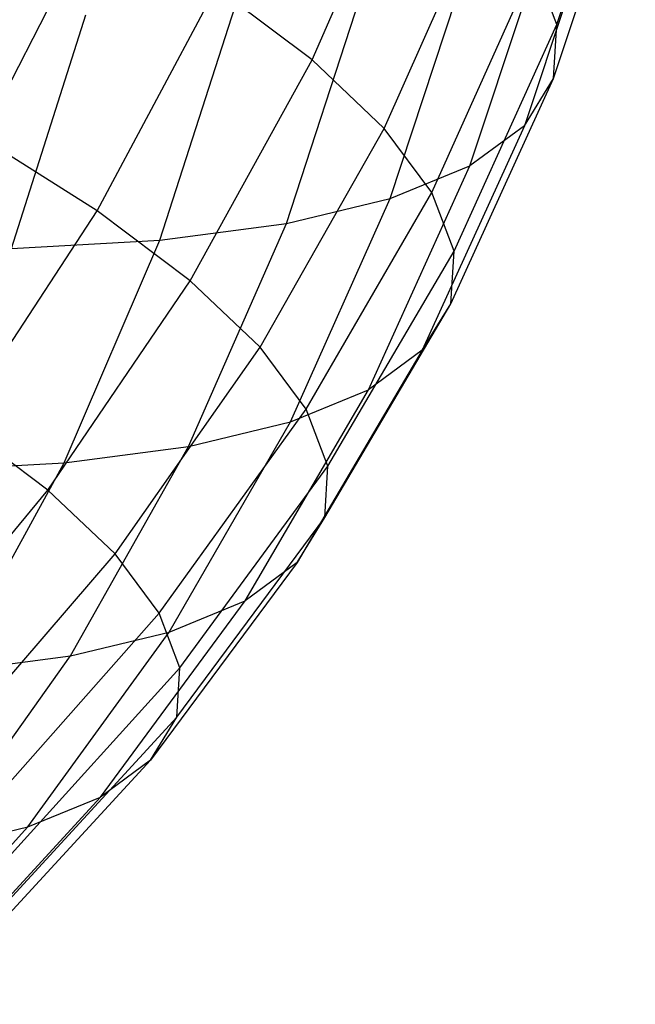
# Model space of a CAD drawing. Extents: x -11.4 to 11.4, y 1.8 to 24.6.
# Tile 60 of 199: x -1.951 to -1.704, y 11.739 to 12.133. Entities that reach past the tile are written whole.
import ezdxf

# ---------------------------------------------------------------- set-up
doc = ezdxf.new("R2010")
doc.units = 0
doc.header["$MEASUREMENT"] = 0
doc.layers.get('0').update_dxf_attribs({"color": 13, "linetype": 'CONTINUOUS'})

# ---------------------------------------------------------------- blocks, each defined once
blk = doc.blocks.new('GRUPUJ_4')
at = {"color": 0}
for p, q in [((9.6692, 10.28919, 4.10118), (9.70065, 10.38345, 4.12153)), ((9.6692, 10.28919, 4.10118), (9.70065, 10.38345, 4.12153)), ((9.57118, 10.27498, 3.79779), (9.61131, 10.36711, 3.81157)), ((9.57118, 10.27498, 3.79779), (9.61131, 10.36711, 3.81157)), ((9.66791, 10.26763, 4.20106), (9.69934, 10.36172, 4.22219)), ((9.66791, 10.26763, 4.20106), (9.69934, 10.36172, 4.22219)), ((9.68759, 10.34264, 4.32272), (9.65624, 10.24869, 4.3008)), ((9.68759, 10.34264, 4.32272), (9.65624, 10.24869, 4.3008)), ((9.60008, 10.24759, 3.88985), (9.64075, 10.3392, 3.90537)), ((9.60008, 10.24759, 3.88985), (9.64075, 10.3392, 3.90537)), ((9.4851, 10.33396, 3.62679), (9.4388, 10.24381, 3.62246)), ((9.4851, 10.33396, 3.62679), (9.4388, 10.24381, 3.62246)), ((9.63433, 10.23259, 4.39931), (9.66551, 10.3264, 4.422)), ((9.63433, 10.23259, 4.39931), (9.66551, 10.3264, 4.422)), ((9.60243, 10.21949, 4.4955), (9.63335, 10.3132, 4.51894)), ((9.60243, 10.21949, 4.4955), (9.63335, 10.3132, 4.51894)), ((9.61909, 10.222, 3.98494), (9.66012, 10.31313, 4.00226)), ((9.61909, 10.222, 3.98494), (9.66012, 10.31313, 4.00226)), ((9.6692, 10.28919, 4.10118), (9.66012, 10.31313, 4.00226)), ((9.6692, 10.28919, 4.10118), (9.66012, 10.31313, 4.00226)), ((9.48501, 10.21462, 3.70301), (9.53271, 10.30387, 3.70978)), ((9.48501, 10.21462, 3.70301), (9.53271, 10.30387, 3.70978)), ((9.57118, 10.27498, 3.79779), (9.53271, 10.30387, 3.70978)), ((9.57118, 10.27498, 3.79779), (9.53271, 10.30387, 3.70978)), ((9.56087, 10.20954, 4.58832), (9.59146, 10.30317, 4.6125)), ((9.56087, 10.20954, 4.58832), (9.59146, 10.30317, 4.6125)), ((9.51011, 10.20284, 4.67676), (9.54031, 10.29642, 4.70164)), ((9.51011, 10.20284, 4.67676), (9.54031, 10.29642, 4.70164)), ((9.45072, 10.19948, 4.75985), (9.48044, 10.29304, 4.78538)), ((9.45072, 10.19948, 4.75985), (9.48044, 10.29304, 4.78538)), ((9.62801, 10.1985, 4.08204), (9.6692, 10.28919, 4.10118)), ((9.62801, 10.1985, 4.08204), (9.6692, 10.28919, 4.10118)), ((9.66791, 10.26763, 4.20106), (9.6692, 10.28919, 4.10118)), ((9.66791, 10.26763, 4.20106), (9.6692, 10.28919, 4.10118)), ((9.52235, 10.18657, 3.78842), (9.57118, 10.27498, 3.79779)), ((9.52235, 10.18657, 3.78842), (9.57118, 10.27498, 3.79779)), ((9.57118, 10.27498, 3.79779), (9.60008, 10.24759, 3.88985)), ((9.57118, 10.27498, 3.79779), (9.60008, 10.24759, 3.88985)), ((9.62673, 10.17734, 4.18007), (9.66791, 10.26763, 4.20106)), ((9.62673, 10.17734, 4.18007), (9.66791, 10.26763, 4.20106)), ((9.65624, 10.24869, 4.3008), (9.66791, 10.26763, 4.20106)), ((9.65624, 10.24869, 4.3008), (9.66791, 10.26763, 4.20106)), ((9.55039, 10.15999, 3.87777), (9.60008, 10.24759, 3.88985)), ((9.55039, 10.15999, 3.87777), (9.60008, 10.24759, 3.88985)), ((9.61909, 10.222, 3.98494), (9.60008, 10.24759, 3.88985)), ((9.61909, 10.222, 3.98494), (9.60008, 10.24759, 3.88985)), ((9.65624, 10.24869, 4.3008), (9.61528, 10.15876, 4.27797)), ((9.65624, 10.24869, 4.3008), (9.61528, 10.15876, 4.27797)), ((9.65624, 10.24869, 4.3008), (9.63433, 10.23259, 4.39931)), ((9.65624, 10.24869, 4.3008), (9.63433, 10.23259, 4.39931)), ((9.48501, 10.21462, 3.70301), (9.4388, 10.24381, 3.62246)), ((9.48501, 10.21462, 3.70301), (9.4388, 10.24381, 3.62246)), ((9.59378, 10.14295, 4.37465), (9.63433, 10.23259, 4.39931)), ((9.59378, 10.14295, 4.37465), (9.63433, 10.23259, 4.39931)), ((9.60243, 10.21949, 4.4955), (9.63433, 10.23259, 4.39931)), ((9.60243, 10.21949, 4.4955), (9.63433, 10.23259, 4.39931)), ((9.56884, 10.13516, 3.97006), (9.61909, 10.222, 3.98494)), ((9.56884, 10.13516, 3.97006), (9.61909, 10.222, 3.98494)), ((9.62801, 10.1985, 4.08204), (9.61909, 10.222, 3.98494)), ((9.62801, 10.1985, 4.08204), (9.61909, 10.222, 3.98494)), ((9.56087, 10.20954, 4.58832), (9.60243, 10.21949, 4.4955)), ((9.56087, 10.20954, 4.58832), (9.60243, 10.21949, 4.4955)), ((9.56246, 10.13009, 4.46906), (9.60243, 10.21949, 4.4955)), ((9.56246, 10.13009, 4.46906), (9.60243, 10.21949, 4.4955)), ((9.42952, 10.12973, 3.70167), (9.48501, 10.21462, 3.70301)), ((9.42952, 10.12973, 3.70167), (9.48501, 10.21462, 3.70301)), ((9.52235, 10.18657, 3.78842), (9.48501, 10.21462, 3.70301)), ((9.52235, 10.18657, 3.78842), (9.48501, 10.21462, 3.70301)), ((9.51011, 10.20284, 4.67676), (9.56087, 10.20954, 4.58832)), ((9.51011, 10.20284, 4.67676), (9.56087, 10.20954, 4.58832)), ((9.52167, 10.12032, 4.56017), (9.56087, 10.20954, 4.58832)), ((9.52167, 10.12032, 4.56017), (9.56087, 10.20954, 4.58832)), ((9.45072, 10.19948, 4.75985), (9.51011, 10.20284, 4.67676)), ((9.45072, 10.19948, 4.75985), (9.51011, 10.20284, 4.67676)), ((9.47186, 10.11375, 4.64697), (9.51011, 10.20284, 4.67676)), ((9.47186, 10.11375, 4.64697), (9.51011, 10.20284, 4.67676)), ((9.5775, 10.11235, 4.0643), (9.62801, 10.1985, 4.08204)), ((9.5775, 10.11235, 4.0643), (9.62801, 10.1985, 4.08204)), ((9.62673, 10.17734, 4.18007), (9.62801, 10.1985, 4.08204)), ((9.62673, 10.17734, 4.18007), (9.62801, 10.1985, 4.08204)), ((9.46532, 10.10283, 3.78358), (9.52235, 10.18657, 3.78842)), ((9.46532, 10.10283, 3.78358), (9.52235, 10.18657, 3.78842)), ((9.52235, 10.18657, 3.78842), (9.55039, 10.15999, 3.87777)), ((9.52235, 10.18657, 3.78842), (9.55039, 10.15999, 3.87777)), ((9.57626, 10.09181, 4.15945), (9.62673, 10.17734, 4.18007)), ((9.57626, 10.09181, 4.15945), (9.62673, 10.17734, 4.18007)), ((9.61528, 10.15876, 4.27797), (9.62673, 10.17734, 4.18007)), ((9.61528, 10.15876, 4.27797), (9.62673, 10.17734, 4.18007)), ((9.49222, 10.07734, 3.86926), (9.55039, 10.15999, 3.87777)), ((9.49222, 10.07734, 3.86926), (9.55039, 10.15999, 3.87777)), ((9.56884, 10.13516, 3.97006), (9.55039, 10.15999, 3.87777)), ((9.56884, 10.13516, 3.97006), (9.55039, 10.15999, 3.87777)), ((9.61528, 10.15876, 4.27797), (9.56515, 10.07377, 4.25445)), ((9.61528, 10.15876, 4.27797), (9.56515, 10.07377, 4.25445)), ((9.61528, 10.15876, 4.27797), (9.59378, 10.14295, 4.37465)), ((9.61528, 10.15876, 4.27797), (9.59378, 10.14295, 4.37465)), ((9.54428, 10.05843, 4.34829), (9.59378, 10.14295, 4.37465)), ((9.54428, 10.05843, 4.34829), (9.59378, 10.14295, 4.37465)), ((9.56246, 10.13009, 4.46906), (9.59378, 10.14295, 4.37465)), ((9.56246, 10.13009, 4.46906), (9.59378, 10.14295, 4.37465)), ((9.50991, 10.05352, 3.95778), (9.56884, 10.13516, 3.97006)), ((9.50991, 10.05352, 3.95778), (9.56884, 10.13516, 3.97006)), ((9.5775, 10.11235, 4.0643), (9.56884, 10.13516, 3.97006)), ((9.5775, 10.11235, 4.0643), (9.56884, 10.13516, 3.97006)), ((9.46532, 10.10283, 3.78358), (9.42952, 10.12973, 3.70167)), ((9.46532, 10.10283, 3.78358), (9.42952, 10.12973, 3.70167)), ((9.51389, 10.04595, 4.43992), (9.56246, 10.13009, 4.46906)), ((9.51389, 10.04595, 4.43992), (9.56246, 10.13009, 4.46906)), ((9.52167, 10.12032, 4.56017), (9.56246, 10.13009, 4.46906)), ((9.52167, 10.12032, 4.56017), (9.56246, 10.13009, 4.46906)), ((9.47186, 10.11375, 4.64697), (9.52167, 10.12032, 4.56017)), ((9.47186, 10.11375, 4.64697), (9.52167, 10.12032, 4.56017)), ((9.4743, 10.03647, 4.52834), (9.52167, 10.12032, 4.56017)), ((9.4743, 10.03647, 4.52834), (9.52167, 10.12032, 4.56017)), ((9.41356, 10.11045, 4.72852), (9.47186, 10.11375, 4.64697)), ((9.41356, 10.11045, 4.72852), (9.47186, 10.11375, 4.64697)), ((9.42595, 10.0301, 4.61259), (9.47186, 10.11375, 4.64697)), ((9.42595, 10.0301, 4.61259), (9.47186, 10.11375, 4.64697)), ((9.51821, 10.03165, 4.04815), (9.5775, 10.11235, 4.0643)), ((9.51821, 10.03165, 4.04815), (9.5775, 10.11235, 4.0643)), ((9.57626, 10.09181, 4.15945), (9.5775, 10.11235, 4.0643)), ((9.57626, 10.09181, 4.15945), (9.5775, 10.11235, 4.0643)), ((9.40071, 10.02464, 3.78331), (9.46532, 10.10283, 3.78358)), ((9.40071, 10.02464, 3.78331), (9.46532, 10.10283, 3.78358)), ((9.46532, 10.10283, 3.78358), (9.49222, 10.07734, 3.86926)), ((9.46532, 10.10283, 3.78358), (9.49222, 10.07734, 3.86926)), ((9.51703, 10.01195, 4.1394), (9.57626, 10.09181, 4.15945)), ((9.51703, 10.01195, 4.1394), (9.57626, 10.09181, 4.15945)), ((9.56515, 10.07377, 4.25445), (9.57626, 10.09181, 4.15945)), ((9.56515, 10.07377, 4.25445), (9.57626, 10.09181, 4.15945)), ((9.42617, 10.00051, 3.86442), (9.49222, 10.07734, 3.86926)), ((9.42617, 10.00051, 3.86442), (9.49222, 10.07734, 3.86926)), ((9.50991, 10.05352, 3.95778), (9.49222, 10.07734, 3.86926)), ((9.50991, 10.05352, 3.95778), (9.49222, 10.07734, 3.86926)), ((9.56515, 10.07377, 4.25445), (9.50637, 9.99465, 4.23051)), ((9.56515, 10.07377, 4.25445), (9.50637, 9.99465, 4.23051)), ((9.56515, 10.07377, 4.25445), (9.54428, 10.05843, 4.34829)), ((9.56515, 10.07377, 4.25445), (9.54428, 10.05843, 4.34829)), ((9.48636, 9.97994, 4.3205), (9.54428, 10.05843, 4.34829)), ((9.48636, 9.97994, 4.3205), (9.54428, 10.05843, 4.34829)), ((9.51389, 10.04595, 4.43992), (9.54428, 10.05843, 4.34829)), ((9.51389, 10.04595, 4.43992), (9.54428, 10.05843, 4.34829)), ((9.44293, 9.97796, 3.94821), (9.50991, 10.05352, 3.95778)), ((9.44293, 9.97796, 3.94821), (9.50991, 10.05352, 3.95778)), ((9.51821, 10.03165, 4.04815), (9.50991, 10.05352, 3.95778)), ((9.51821, 10.03165, 4.04815), (9.50991, 10.05352, 3.95778)), ((9.45721, 9.96797, 4.40838), (9.51389, 10.04595, 4.43992)), ((9.45721, 9.96797, 4.40838), (9.51389, 10.04595, 4.43992)), ((9.4743, 10.03647, 4.52834), (9.51389, 10.04595, 4.43992)), ((9.4743, 10.03647, 4.52834), (9.51389, 10.04595, 4.43992)), ((9.41924, 9.95888, 4.49318), (9.4743, 10.03647, 4.52834)), ((9.41924, 9.95888, 4.49318), (9.4743, 10.03647, 4.52834)), ((9.42595, 10.0301, 4.61259), (9.4743, 10.03647, 4.52834)), ((9.42595, 10.0301, 4.61259), (9.4743, 10.03647, 4.52834)), ((9.45078, 9.95726, 4.03377), (9.51821, 10.03165, 4.04815)), ((9.45078, 9.95726, 4.03377), (9.51821, 10.03165, 4.04815)), ((9.51703, 10.01195, 4.1394), (9.51821, 10.03165, 4.04815)), ((9.51703, 10.01195, 4.1394), (9.51821, 10.03165, 4.04815)), ((9.44966, 9.93861, 4.12014), (9.51703, 10.01195, 4.1394)), ((9.44966, 9.93861, 4.12014), (9.51703, 10.01195, 4.1394)), ((9.50637, 9.99465, 4.23051), (9.51703, 10.01195, 4.1394)), ((9.50637, 9.99465, 4.23051), (9.51703, 10.01195, 4.1394)), ((9.50637, 9.99465, 4.23051), (9.43957, 9.92223, 4.2064)), ((9.50637, 9.99465, 4.23051), (9.43957, 9.92223, 4.2064)), ((9.50637, 9.99465, 4.23051), (9.48636, 9.97994, 4.3205)), ((9.50637, 9.99465, 4.23051), (9.48636, 9.97994, 4.3205)), ((9.42063, 9.90831, 4.29159), (9.48636, 9.97994, 4.3205)), ((9.42063, 9.90831, 4.29159), (9.48636, 9.97994, 4.3205)), ((9.45721, 9.96797, 4.40838), (9.48636, 9.97994, 4.3205)), ((9.45721, 9.96797, 4.40838), (9.48636, 9.97994, 4.3205)), ((9.39303, 9.89698, 4.37478), (9.45721, 9.96797, 4.40838)), ((9.39303, 9.89698, 4.37478), (9.45721, 9.96797, 4.40838)), ((9.41924, 9.95888, 4.49318), (9.45721, 9.96797, 4.40838)), ((9.41924, 9.95888, 4.49318), (9.45721, 9.96797, 4.40838))]:
    blk.add_line(p, q, dxfattribs=at)
blk = doc.blocks.new('SATELLITE_M_ZWIS-11230-112')
at = {"color": 0}
blk.add_blockref('GRUPUJ_4', (-11.40464, 1.84184, 0.62927), dxfattribs=at)

msp = doc.modelspace()

# ---------------------------------------------------------------- block references
at = {"color": 0}
msp.add_blockref('SATELLITE_M_ZWIS-11230-112', (0, 0), dxfattribs=at)

doc.saveas('drawing.dxf')
